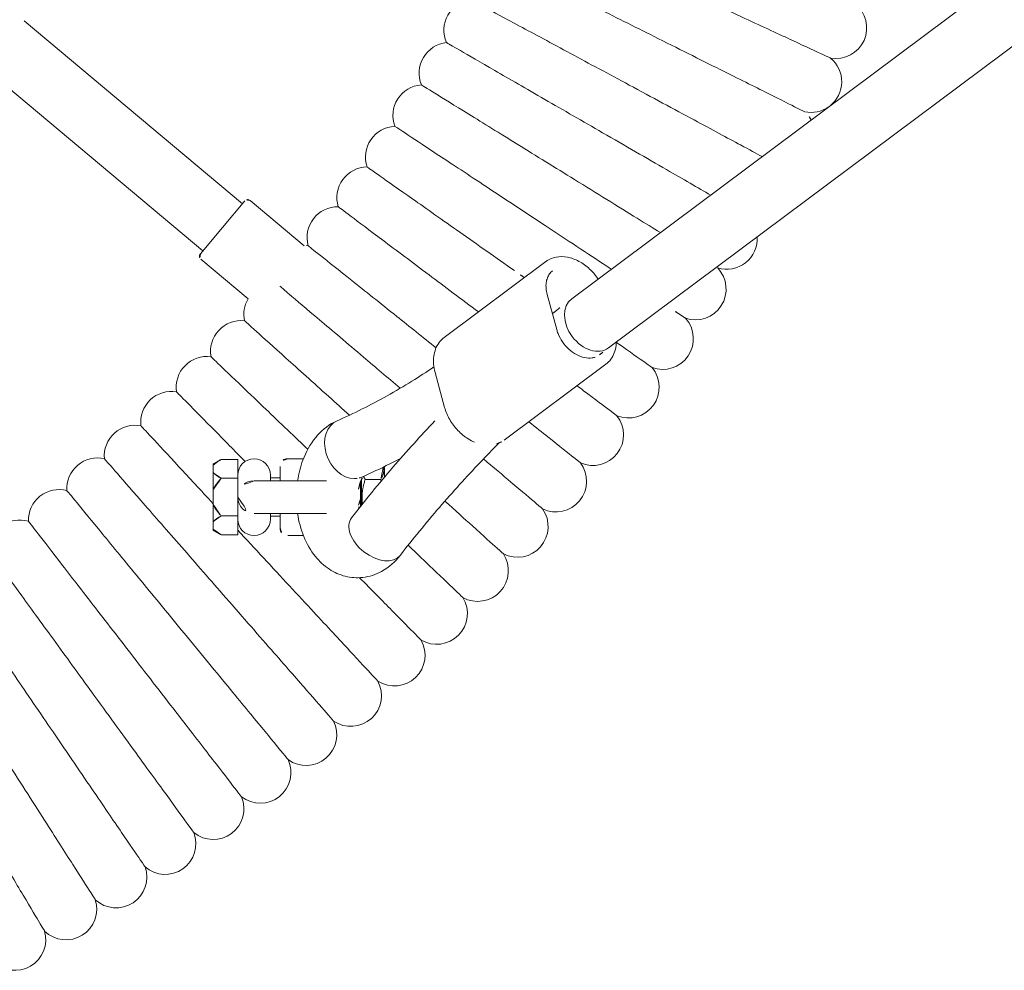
# Model space of a CAD drawing. Header units: metres. Extents: x 5515420 to 5516573, y 5683131 to 5683463.
# Tile 73 of 94: x 5516296.693 to 5516296.949, y 5683346.797 to 5683347.044. Entities that reach past the tile are written whole.
import ezdxf

# ---------------------------------------------------------------- set-up
doc = ezdxf.new("R2010")
doc.units = ezdxf.units.M
doc.layers.get('0').update_dxf_attribs({"linetype": 'CONTINUOUS', "lineweight": 18, "true_color": 0x000000})
doc.layers.add('A-Plac-Zabaw', color=81, linetype='CONTINUOUS')
doc.layers.get('0').off()

# ---------------------------------------------------------------- blocks, each defined once
blk = doc.blocks.new('Bocianie gniazdo-Junior')
at = {"lineweight": 0}
for p, q in [((29.12524528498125, 41.3320204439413), (4.20644139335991, 74.7095159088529)), ((27.84314059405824, 40.3748331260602), (4.20644139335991, 72.03501327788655)), ((31.52813050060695, 38.61494473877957), (29.55260390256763, 41.26106412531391)), ((28.64480663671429, 39.98277867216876), (27.73342760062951, 39.73382943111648)), ((28.85385751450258, 37.04986293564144), (26.8783309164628, 39.69598232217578)), ((29.76165478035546, 36.81514665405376), (30.67303381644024, 37.06409589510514)), ((32.23768096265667, 35.49569203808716), (32.22051488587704, 35.48424798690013)), ((32.23768096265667, 35.49569203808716), (32.49259127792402, 35.49569203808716)), ((32.54956117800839, 35.39569203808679), (32.54956117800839, 34.99569203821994)), ((33.0114413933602, 34.89569203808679), (32.54738843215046, 34.89569203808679)), ((33.2234444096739, 34.89569203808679), (33.0114413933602, 34.89569203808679)), ((32.59296888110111, 34.87569203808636), (32.60175389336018, 34.87569203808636)), ((33.01144139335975, 34.87569203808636), (32.60175389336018, 34.87569203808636)), ((33.24850512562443, 34.87569203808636), (33.0114413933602, 34.87569203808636)), ((32.58644139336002, 33.98254171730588), (32.58644139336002, 32.10069203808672)), ((33.43644139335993, 32.10069203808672), (33.43644139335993, 33.98254171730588)), ((25.28541018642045, 31.99969737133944), (26.46470011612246, 33.4051203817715)), ((32.0114413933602, 33.38510150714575), (32.0114413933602, 32.97569203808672)), ((34.0114413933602, 32.97569203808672), (34.0114413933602, 33.38510150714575)), ((32.58644139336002, 32.7756920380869), (32.21144139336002, 32.7756920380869)), ((32.5114413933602, 32.5256920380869), (32.5114413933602, 32.7756920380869)), ((33.81144139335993, 32.7756920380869), (33.43644139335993, 32.7756920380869)), ((33.5114413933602, 32.5256920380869), (33.5114413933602, 32.7756920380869)), ((32.43644139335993, 32.5256920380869), (32.58644139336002, 32.5256920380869)), ((33.43644139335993, 32.5256920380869), (33.58644139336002, 32.5256920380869)), ((25.98717586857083, 31.28030531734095), (25.29773586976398, 31.85881416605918)), ((26.81749907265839, 30.71412215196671), (27.84794859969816, 31.9421640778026)), ((25.37434031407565, 31.79453540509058), (20.60653498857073, 26.11248627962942)), ((32.02994593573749, 31.67569203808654), (32.52069366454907, 31.67569203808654)), ((32.02994593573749, 31.24569203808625), (32.02994593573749, 31.67569203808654)), ((32.52069366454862, 31.67569203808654), (32.89961890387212, 31.67569203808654)), ((32.52069366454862, 31.67569203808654), (32.52069366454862, 31.24569203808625)), ((32.89961890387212, 31.67569203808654), (33.01144139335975, 31.67569203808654)), ((33.01144139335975, 31.67569203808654), (33.12326388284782, 31.67569203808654)), ((33.12326388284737, 31.67569203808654), (33.50218912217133, 31.67569203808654)), ((33.50218912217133, 31.67569203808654), (33.99293685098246, 31.67569203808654)), ((33.50218912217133, 31.24569203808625), (33.50218912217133, 31.67569203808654)), ((33.99293685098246, 31.67569203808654), (33.99293685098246, 31.24569203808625)), ((26.67661586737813, 30.70179646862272), (25.98717586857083, 31.28030531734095)), ((32.13994593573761, 31.03569203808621), (32.02994593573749, 31.24569203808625)), ((32.17913724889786, 31.03569203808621), (32.13994593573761, 31.03569203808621)), ((32.3715023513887, 31.03569203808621), (32.17913724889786, 31.03569203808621)), ((32.81907629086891, 31.03569203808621), (32.3715023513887, 31.03569203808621)), ((32.81907629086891, 31.03569203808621), (33.20380649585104, 31.03569203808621)), ((33.65138043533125, 31.03569203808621), (33.20380649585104, 31.03569203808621)), ((33.65138043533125, 31.03569203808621), (33.84374553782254, 31.03569203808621)), ((33.88293685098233, 31.03569203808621), (33.84374553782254, 31.03569203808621)), ((33.88293685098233, 31.03569203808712), (33.99293685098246, 31.24569203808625)), ((21.83220609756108, 25.08402610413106), (26.60001142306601, 30.76607522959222))]:
    blk.add_line(p, q, dxfattribs=at)
for centre, radius, start, end in [((20.78972584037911, 47.25599219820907), 0.7999999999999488, 349.9589330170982, 142.0410669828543), ((22.19323070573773, 46.60578250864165), 0.8000000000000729, 38.19389536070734, 140.3267812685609), ((22.19323070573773, 46.60578250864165), 0.7999999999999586, 348.2446473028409, 35.29430248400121), ((23.57665608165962, 45.91387732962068), 0.8000000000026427, 119.1942783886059, 138.6124955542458), ((26.27833403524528, 44.40749466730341), 0.7999999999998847, 343.1017901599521, 93.25730280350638), ((27.59416824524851, 43.59436560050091), 0.8000000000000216, 341.3875044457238, 133.4696384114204), ((28.88508839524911, 42.7422366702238), 0.799999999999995, 339.6732187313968, 131.7553526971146), ((30.14993893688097, 41.85187064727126), 0.8000000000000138, 337.9589330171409, 130.0410669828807), ((31.38758765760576, 40.92406452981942), 0.7999999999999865, 336.2446473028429, 128.3267812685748), ((32.59692669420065, 39.95964882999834), 0.8000000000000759, 334.5303615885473, 126.6124955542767), ((33.77687352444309, 38.95948683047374), 0.7999999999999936, 332.8160758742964, 124.8982098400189), ((34.92637193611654, 37.92447381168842), 0.8000000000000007, 331.1017901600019, 123.1839241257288), ((20.8480574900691, 37.84426712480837), 0.800000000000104, 187.649811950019, 294.0644737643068), ((36.04439297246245, 36.85553625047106), 0.8000000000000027, 329.3875044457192, 121.4696384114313), ((21.96998010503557, 37.19652480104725), 0.7999999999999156, 185.9355262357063, 292.3501880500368), ((23.07202307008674, 36.51550954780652), 0.7999999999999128, 184.2212405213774, 290.6359023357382), ((37.12993585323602, 35.75363099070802), 0.8000000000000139, 327.6732187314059, 119.755352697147), ((24.15319990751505, 35.80183096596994), 0.8000000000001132, 182.5069548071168, 288.9216166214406), ((38.18202887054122, 34.61974438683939), 0.8000000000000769, 325.9589330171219, 118.0410669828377), ((25.21254281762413, 35.05612789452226), 0.8000000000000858, 180.7926690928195, 287.2073309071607), ((33.0114413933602, 34.45069203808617), 0.4250000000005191, 60.30625443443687, 119.6937455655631), ((26.24910354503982, 34.27906783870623), 0.7999999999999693, 179.0783833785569, 285.4930451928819), ((39.19973025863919, 33.4548914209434), 0.8000000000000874, 324.2446473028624, 116.3267812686), ((27.26195422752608, 33.47134637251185), 0.7999999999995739, 177.3640976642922, 184.7485213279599), ((32.21144139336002, 32.97569203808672), 0.2000000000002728, 180.0000000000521, 269.9999999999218), ((33.81144139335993, 32.97569203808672), 0.2000000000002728, 270.0000000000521, 359.9999999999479), ((40.18212903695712, 32.26011479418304), 0.8000000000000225, 322.5303615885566, 114.6124955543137), ((32.43644139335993, 32.10069203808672), 0.4249999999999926, 90, 269.9978998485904), ((33.58644139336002, 32.10069203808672), 0.4250000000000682, 270.0033937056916, 90), ((33.0114413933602, 32.10069203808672), 0.4249999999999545, 180, 270), ((33.0114413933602, 32.10069203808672), 0.4249999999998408, 270, 0), ((25.36201463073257, 31.93541861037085), 0.1000000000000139, 139.9999999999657, 229.9999999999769), ((28.25018822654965, 32.63368651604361), 0.800000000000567, 239.8146108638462, 282.0644737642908), ((29.21292093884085, 31.76683808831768), 0.7999999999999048, 173.9355262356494, 280.3501880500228), ((41.12834582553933, 31.03648399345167), 0.7999999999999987, 320.8160758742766, 112.89820983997), ((30.14929058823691, 30.87157703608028), 0.8000000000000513, 172.2212405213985, 278.6359023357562), ((26.74089462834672, 30.7784009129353), 0.0999999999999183, 229.9999999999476, 319.9999999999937), ((42.03753363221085, 29.78509433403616), 0.8000000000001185, 319.1017901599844, 111.1839241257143), ((31.05845899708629, 29.94870473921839), 0.80000000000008, 170.5069548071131, 276.9216166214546), ((42.90887861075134, 28.5070659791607), 0.7999999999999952, 317.3875044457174, 109.4696384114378), ((31.9396123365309, 28.99904729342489), 0.7999999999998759, 168.7926690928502, 275.2073309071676), ((32.79196185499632, 28.02345477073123), 0.800000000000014, 167.0783833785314, 273.4930451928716), ((43.74160078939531, 27.2035429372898), 0.8000000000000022, 315.673218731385, 107.7553526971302), ((33.61474458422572, 27.02280045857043), 0.8000000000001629, 165.3640976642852, 271.778759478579), ((44.53495476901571, 25.87569203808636), 0.8000000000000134, 313.9589330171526, 106.0410669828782), ((34.40722402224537, 25.99798007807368), 0.7999999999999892, 163.6498119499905, 270.0644737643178)]:
    blk.add_arc(centre, radius, start, end, dxfattribs=at)
at = {"lineweight": 0, "extrusion": (0, 0, -1)}
for centre, major_axis, ratio, start_param, end_param in [((28.4841929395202, 40.85342678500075), (0.6410523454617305, 0.4785936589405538), 0.7257463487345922, -5.773159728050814e-14, 3.141592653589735), ((34.03887250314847, 35.27117981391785), (0.4921315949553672, 0.6307190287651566), 0.6293542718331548, -2.957634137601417e-13, 3.141592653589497), ((34.03887250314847, 35.27117981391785), (0.4921315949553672, 0.6307190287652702), 0.6293542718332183, -1.048050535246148e-13, 3.141592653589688), ((31.75541402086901, 34.58661478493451), (0.7319086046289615, 0.3229702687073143), 0.7693812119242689, 2.836412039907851e-12, 0.3272954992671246), ((31.7554140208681, 34.58661478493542), (0.7319086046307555, 0.3229702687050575), 0.7693812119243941, 0.3272954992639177, 3.141592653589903)]:
    blk.add_ellipse(centre, major_axis=major_axis, ratio=ratio, start_param=start_param, end_param=end_param, dxfattribs=at)
at = {"lineweight": 0}
for centre, major_axis, ratio, start_param, end_param in [((28.4841929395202, 40.85342678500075), (-0.641052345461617, -0.4785936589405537), 0.7257463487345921, -1.740829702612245e-13, 3.141592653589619), ((31.75541402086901, 34.58661478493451), (0.7319086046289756, 0.3229702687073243), 0.7693812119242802, -0.3272954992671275, -2.839284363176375e-12), ((31.75541402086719, 34.58661478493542), (-0.7319086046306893, -0.3229702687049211), 0.7693812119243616, -2.842170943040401e-14, 2.814297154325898)]:
    blk.add_ellipse(centre, major_axis=major_axis, ratio=ratio, start_param=start_param, end_param=end_param, dxfattribs=at)
for points, knots in [([(21.57747226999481, 47.11650899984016), (21.57747089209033, 47.11650602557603), (21.54632621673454, 47.0492789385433), (21.40766865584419, 46.74998078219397), (21.28446300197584, 46.48403621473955), (20.96029571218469, 45.784307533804), (20.76382493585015, 45.36021712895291), (20.41837165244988, 44.61454173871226), (20.28747978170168, 44.33200615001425), (20.01600514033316, 43.74601675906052), (19.87622418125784, 43.44429370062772), (19.73550467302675, 43.14054474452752)], [21.67347738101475, 21.67347738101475, 21.67347738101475, 21.67347738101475, 23.11543581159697, 23.11543581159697, 24.91656177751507, 24.91656177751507, 26.69231811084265, 26.69231811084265, 27.68926990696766, 27.68926990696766, 28.69405322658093, 28.69405322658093, 28.69405322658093, 28.69405322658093]), ([(22.97645186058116, 46.44279593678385), (22.97645039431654, 46.44279300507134), (22.94330852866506, 46.37652771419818), (22.79575938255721, 46.08151151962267), (22.66465301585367, 45.81937173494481), (22.31969810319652, 45.1296538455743), (22.11062839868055, 44.71163076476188), (21.74302250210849, 43.97662351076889), (21.60373703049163, 43.69813006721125), (21.31485374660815, 43.12052423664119), (21.1661091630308, 42.82311783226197), (21.01636584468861, 42.52371451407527)], [21.67347738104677, 21.67347738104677, 21.67347738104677, 21.67347738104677, 23.11543581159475, 23.11543581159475, 24.91656177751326, 24.91656177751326, 26.69231811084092, 26.69231811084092, 27.68926990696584, 27.68926990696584, 28.6940532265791, 28.6940532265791, 28.6940532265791, 28.6940532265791]), ([(24.14198895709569, 45.33234121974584), (24.06211647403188, 45.18391327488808), (23.9609106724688, 44.99584138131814), (23.65890779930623, 44.43462600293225), (23.43742631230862, 44.02304443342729), (23.04799685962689, 43.29936324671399), (22.90044246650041, 43.025161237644), (22.5944091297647, 42.45645600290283), (22.43683406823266, 42.16363247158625), (22.27820098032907, 41.868842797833)], [23.73630017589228, 23.73630017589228, 23.73630017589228, 23.73630017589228, 24.91656177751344, 24.91656177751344, 26.69231811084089, 26.69231811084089, 27.68926990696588, 27.68926990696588, 28.69405322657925, 28.69405322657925, 28.69405322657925, 28.69405322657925]), ([(25.14420322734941, 43.9899251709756), (24.95736039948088, 43.6663039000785), (24.73215568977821, 43.27623790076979), (24.33212659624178, 42.58336718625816), (24.17643536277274, 42.31370205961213), (23.85352591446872, 41.754406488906), (23.68726142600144, 41.46642794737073), (23.51988056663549, 41.17651579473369)], [24.98994647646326, 24.98994647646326, 24.98994647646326, 24.98994647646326, 26.69231811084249, 26.69231811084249, 27.68926990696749, 27.68926990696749, 28.69405322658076, 28.69405322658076, 28.69405322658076, 28.69405322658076]), ([(28.35232730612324, 43.33903280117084), (28.35232550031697, 43.33903006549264), (28.31150900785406, 43.2771957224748), (28.17547166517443, 43.07110795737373), (28.10208987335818, 42.9599392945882), (28.01189420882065, 42.82329870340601)], [21.6734773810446, 21.6734773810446, 21.6734773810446, 21.6734773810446, 23.11543581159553, 23.11543581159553, 24.10132240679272, 24.10132240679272, 24.10132240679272, 24.10132240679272]), ([(26.12096371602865, 42.68160319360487), (26.0051025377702, 42.49411253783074), (25.88083419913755, 42.29301711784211), (25.59426224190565, 41.82927624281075), (25.43057353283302, 41.56438938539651), (25.09107702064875, 41.01500412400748), (24.91627193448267, 40.73212835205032), (24.7402931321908, 40.4473532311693)], [25.85001267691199, 25.85001267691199, 25.85001267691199, 25.85001267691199, 26.69231811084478, 26.69231811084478, 27.68926990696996, 27.68926990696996, 28.6940532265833, 28.6940532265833, 28.6940532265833, 28.6940532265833]), ([(21.01636584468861, 42.52371451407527), (20.75156312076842, 41.99425640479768), (20.48771475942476, 41.46670648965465), (19.99064436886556, 40.47284228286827), (19.76239577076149, 40.01647208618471), (19.37260926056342, 39.2371159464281), (19.21502859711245, 38.92204229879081), (18.99262560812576, 38.47736006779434), (18.93000482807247, 38.35215335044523), (18.91844702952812, 38.32904418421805), (18.91792005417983, 38.32799052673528), (18.91792004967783, 38.32799051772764)], [0, 0, 0, 0, 1.776836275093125, 1.776836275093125, 3.561561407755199, 3.561561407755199, 5.352037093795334, 5.352037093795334, 7.144285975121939, 7.144285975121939, 7.3245694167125, 7.3245694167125, 7.3245694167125, 7.3245694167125]), ([(29.63526972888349, 42.46433746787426), (29.63526784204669, 42.46433478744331), (29.59261981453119, 42.4037491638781), (29.40274878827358, 42.13401911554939), (29.23403686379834, 41.89434760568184), (29.00115455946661, 41.56351590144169), (28.99170829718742, 41.55009657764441), (28.98217540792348, 41.53655419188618)], [21.67347738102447, 21.67347738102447, 21.67347738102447, 21.67347738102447, 23.11543581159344, 23.11543581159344, 24.91656177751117, 24.91656177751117, 24.99197141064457, 24.99197141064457, 24.99197141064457, 24.99197141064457]), ([(22.27820098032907, 41.868842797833), (21.99767778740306, 41.34754335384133), (21.71816561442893, 40.82812269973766), (21.19158578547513, 39.84957340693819), (20.94978681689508, 39.40023563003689), (20.53685996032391, 38.6328889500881), (20.36992424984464, 38.32267041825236), (20.13431792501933, 37.8848405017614), (20.06797955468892, 37.76156315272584), (20.05573560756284, 37.738810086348), (20.0551773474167, 37.73777266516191), (20.05517734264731, 37.73777265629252)], [0, 0, 0, 0, 1.776836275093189, 1.776836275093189, 3.561561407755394, 3.561561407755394, 5.352037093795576, 5.352037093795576, 7.144285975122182, 7.144285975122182, 7.324569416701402, 7.324569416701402, 7.324569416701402, 7.324569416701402]), ([(30.8914710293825, 41.55165379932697), (30.89146906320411, 41.55165117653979), (30.84702767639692, 41.49236850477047), (30.64917253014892, 41.22843925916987), (30.47336623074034, 40.99392211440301), (30.19922115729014, 40.62822577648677), (30.15636516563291, 40.5710579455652), (30.11196408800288, 40.51182904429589)], [21.67347738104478, 21.67347738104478, 21.67347738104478, 21.67347738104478, 23.11543581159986, 23.11543581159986, 24.91656177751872, 24.91656177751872, 25.2353198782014, 25.2353198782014, 25.2353198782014, 25.2353198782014]), ([(27.07491399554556, 41.40383435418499), (27.04890836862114, 41.36443751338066), (27.02261931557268, 41.32461130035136), (26.83327401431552, 41.03776542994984), (26.66173435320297, 40.7778939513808), (26.30595467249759, 40.2389107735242), (26.12276546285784, 39.96139098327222), (25.93834624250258, 39.68200780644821)], [26.52964511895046, 26.52964511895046, 26.52964511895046, 26.52964511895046, 26.69231811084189, 26.69231811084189, 27.68926990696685, 27.68926990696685, 28.69405322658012, 28.69405322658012, 28.69405322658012, 28.69405322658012]), ([(29.55260390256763, 41.26106412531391), (29.51560643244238, 41.3106203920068), (29.47122762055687, 41.35463790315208), (29.37076091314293, 41.42903593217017), (29.31470940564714, 41.45942322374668), (29.19441879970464, 41.50556548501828), (29.13018692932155, 41.5213429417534), (29.03352934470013, 41.53364229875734), (29.00309511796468, 41.53598955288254), (28.97229135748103, 41.53689460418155)], [3.638137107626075, 3.638137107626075, 3.638137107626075, 3.638137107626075, 3.852987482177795, 3.852987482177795, 4.067837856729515, 4.067837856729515, 4.282688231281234, 4.282688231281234, 4.379056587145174, 4.379056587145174, 4.379056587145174, 4.379056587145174]), ([(23.51988056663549, 41.17651579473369), (23.22388801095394, 40.66384164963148), (22.92896222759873, 40.15301520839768), (22.37334432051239, 39.19065676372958), (22.11821142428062, 38.74875362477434), (21.68251384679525, 37.99410328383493), (21.50637251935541, 37.68901755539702), (21.2577737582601, 37.25843187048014), (21.18777717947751, 37.13719423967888), (21.17485804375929, 37.11481764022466), (21.17426899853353, 37.11379738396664), (21.1742689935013, 37.11379737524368)], [0, 0, 0, 0, 1.776836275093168, 1.776836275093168, 3.561561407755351, 3.561561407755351, 5.352037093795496, 5.352037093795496, 7.14428597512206, 7.14428597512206, 7.324569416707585, 7.324569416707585, 7.324569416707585, 7.324569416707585]), ([(27.33054544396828, 41.06142877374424), (27.25989854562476, 41.01437169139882), (27.19310204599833, 40.96103120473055), (27.0467193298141, 40.82172365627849), (26.97235555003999, 40.73113469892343), (26.85295810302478, 40.53933336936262), (26.80787927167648, 40.43814497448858), (26.75300643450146, 40.23556752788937), (26.74278320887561, 40.13414639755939), (26.75961432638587, 39.94390815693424), (26.78531332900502, 39.85477262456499), (26.84272907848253, 39.74760572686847), (26.85958621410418, 39.72108991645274), (26.87833091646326, 39.69598232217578)], [5.134999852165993, 5.134999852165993, 5.134999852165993, 5.134999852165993, 5.37266673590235, 5.37266673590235, 5.703057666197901, 5.703057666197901, 6.032955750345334, 6.032955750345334, 6.358522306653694, 6.358522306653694, 6.670876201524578, 6.670876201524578, 6.779729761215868, 6.779729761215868, 6.779729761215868, 6.779729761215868]), ([(29.36538391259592, 40.98246291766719), (29.37426929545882, 40.9579080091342), (29.38098055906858, 40.931915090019), (29.39533639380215, 40.84245919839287), (29.39307152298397, 40.77340602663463), (29.36250559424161, 40.63367555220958), (29.33591688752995, 40.56352830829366), (29.26119346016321, 40.4271162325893), (29.21344498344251, 40.36085592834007), (29.10110990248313, 40.23853592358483), (29.03656642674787, 40.18249266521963), (28.89728060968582, 40.0865186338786), (28.82256145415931, 40.04661597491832), (28.71286156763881, 40.00340896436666), (28.67875209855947, 39.99205110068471), (28.64480663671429, 39.98277867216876)], [2.861428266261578, 2.861428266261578, 2.861428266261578, 2.861428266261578, 3.008061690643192, 3.008061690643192, 3.342138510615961, 3.342138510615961, 3.654237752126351, 3.654237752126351, 3.961319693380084, 3.961319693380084, 4.268141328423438, 4.268141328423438, 4.575107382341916, 4.575107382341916, 4.712388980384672, 4.712388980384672, 4.712388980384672, 4.712388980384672]), ([(32.11980673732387, 40.60179877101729), (32.11980469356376, 40.60179620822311), (32.07360972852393, 40.543869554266), (31.86794756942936, 40.28597736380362), (31.68520426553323, 40.05682450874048), (31.32390531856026, 39.60376995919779), (31.19157951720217, 39.43783865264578), (31.04810024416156, 39.25792133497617)], [21.6734773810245, 21.6734773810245, 21.6734773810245, 21.6734773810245, 23.11543581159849, 23.11543581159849, 24.91656177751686, 24.91656177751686, 25.80320097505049, 25.80320097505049, 25.80320097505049, 25.80320097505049]), ([(24.7402931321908, 40.4473532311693), (24.42909616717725, 39.9437632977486), (24.11902077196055, 39.44198832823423), (23.5348621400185, 38.49668217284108), (23.26662369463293, 38.06260923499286), (22.80854540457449, 37.32133074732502), (22.62335613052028, 37.02165091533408), (22.36198746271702, 36.59869489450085), (22.28839533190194, 36.47960550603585), (22.27481257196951, 36.45762540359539), (22.27419326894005, 36.45662322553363), (22.27419326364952, 36.45662321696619)], [0, 0, 0, 0, 1.7768362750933, 1.7768362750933, 3.561561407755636, 3.561561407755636, 5.352037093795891, 5.352037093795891, 7.144285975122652, 7.144285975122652, 7.324569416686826, 7.324569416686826, 7.324569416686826, 7.324569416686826]), ([(27.73342760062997, 39.73382943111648), (27.68030179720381, 39.71931776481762), (27.6275838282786, 39.70993315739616), (27.52577724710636, 39.70153529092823), (27.47670070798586, 39.70252164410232), (27.38467794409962, 39.71423123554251), (27.34174593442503, 39.72494327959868), (27.26377197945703, 39.75485330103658), (27.22872983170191, 39.77402609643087), (27.16726251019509, 39.81954413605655), (27.14080668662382, 39.84587835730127), (27.11872554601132, 39.87545494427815)], [4.712388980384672, 4.712388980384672, 4.712388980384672, 4.712388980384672, 4.927239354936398, 4.927239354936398, 5.142089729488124, 5.142089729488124, 5.356940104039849, 5.356940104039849, 5.571790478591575, 5.571790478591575, 5.786640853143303, 5.786640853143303, 5.786640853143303, 5.786640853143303]), ([(25.93834624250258, 39.68200780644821), (25.61222343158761, 39.18795286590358), (25.28727598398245, 38.69567852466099), (24.67509952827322, 37.76827083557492), (24.39399564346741, 37.34241665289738), (23.91394668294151, 36.61517356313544), (23.71987523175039, 36.32116788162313), (23.44597061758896, 35.9062201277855), (23.36884880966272, 35.78938558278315), (23.35461458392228, 35.76782165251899), (23.35396557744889, 35.76683844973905), (23.3539655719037, 35.7668384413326)], [0, 0, 0, 0, 1.776836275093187, 1.776836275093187, 3.561561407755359, 3.561561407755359, 5.352037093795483, 5.352037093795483, 7.144285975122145, 7.144285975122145, 7.324569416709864, 7.324569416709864, 7.324569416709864, 7.324569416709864]), ([(33.31917732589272, 39.61562263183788), (33.3191752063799, 39.61562013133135), (33.27126801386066, 39.55910134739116), (33.05798293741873, 39.30747706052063), (32.86846620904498, 39.08389361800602), (32.44208333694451, 38.5808659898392), (32.23937851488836, 38.3417238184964), (32.01514293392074, 38.07718061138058)], [21.67347738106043, 21.67347738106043, 21.67347738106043, 21.67347738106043, 23.11543581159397, 23.11543581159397, 24.91656177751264, 24.91656177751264, 26.17400491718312, 26.17400491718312, 26.17400491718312, 26.17400491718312]), ([(27.11296747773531, 38.88116460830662), (26.77221074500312, 38.39708690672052), (26.43268211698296, 37.91475384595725), (25.79303581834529, 37.00607477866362), (25.49931812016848, 36.58882054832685), (24.99772819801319, 35.87626383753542), (24.79494828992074, 35.58819548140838), (24.50875291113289, 35.18162742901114), (24.42817046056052, 35.06715231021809), (24.41329751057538, 35.04602385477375), (24.41261938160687, 35.04506050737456), (24.41261937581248, 35.04506049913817)], [0, 0, 0, 0, 1.776836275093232, 1.776836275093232, 3.561561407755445, 3.561561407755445, 5.352037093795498, 5.352037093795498, 7.144285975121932, 7.144285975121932, 7.324569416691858, 7.324569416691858, 7.324569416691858, 7.324569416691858]), ([(31.62735765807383, 38.41791824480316), (31.61486741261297, 38.45889207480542), (31.59855349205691, 38.49832740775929), (31.56373233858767, 38.56332133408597), (31.54687520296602, 38.58983714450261), (31.52813050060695, 38.61494473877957)], [3.382685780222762, 3.382685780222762, 3.382685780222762, 3.382685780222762, 3.529283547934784, 3.529283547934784, 3.638137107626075, 3.638137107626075, 3.638137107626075, 3.638137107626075]), ([(34.53100409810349, 35.90189884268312), (34.09993526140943, 36.23824923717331), (33.68230772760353, 36.58045799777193), (32.87483387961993, 37.27573936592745), (32.48498772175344, 37.62881181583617), (31.93845857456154, 38.14990165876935), (31.77043848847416, 38.31396159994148), (31.6054183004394, 38.47901396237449)], [5.623739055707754, 5.623739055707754, 5.623739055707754, 5.623739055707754, 5.670793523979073, 5.670793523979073, 5.717847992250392, 5.717847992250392, 5.739271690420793, 5.739271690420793, 5.739271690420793, 5.739271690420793]), ([(34.48850919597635, 38.59400814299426), (34.488507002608, 38.59400570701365), (34.43893046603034, 38.5389453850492), (34.21821339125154, 38.29381423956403), (34.0220928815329, 38.07600034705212), (33.57478368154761, 37.57921315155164), (33.35701703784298, 37.3373587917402), (33.11567109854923, 37.06931697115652)], [21.67347738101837, 21.67347738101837, 21.67347738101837, 21.67347738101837, 23.11543581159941, 23.11543581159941, 24.91656177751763, 24.91656177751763, 26.21607273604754, 26.21607273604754, 26.21607273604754, 26.21607273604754]), ([(28.1866505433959, 37.94355340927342), (27.85732515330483, 37.5042491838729), (27.5303390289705, 37.06806542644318), (26.88767030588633, 36.21077627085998), (26.5816017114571, 35.80249549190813), (26.05891981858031, 35.10526299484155), (25.84761296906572, 34.82338982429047), (25.54938300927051, 34.42556540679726), (25.4654120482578, 34.31355218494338), (25.44991368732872, 34.29287811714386), (25.44920704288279, 34.29193548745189), (25.44920703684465, 34.29193547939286)], [0.1275711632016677, 0.1275711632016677, 0.1275711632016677, 0.1275711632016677, 1.776836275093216, 1.776836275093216, 3.561561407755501, 3.561561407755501, 5.352037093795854, 5.352037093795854, 7.144285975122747, 7.144285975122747, 7.324569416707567, 7.324569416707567, 7.324569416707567, 7.324569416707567]), ([(30.67303381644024, 37.06409589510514), (30.78187599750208, 37.09382686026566), (30.88975346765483, 37.13907211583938), (31.09357148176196, 37.25572267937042), (31.18946534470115, 37.32715670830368), (31.35974208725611, 37.48920340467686), (31.43410586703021, 37.57979236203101), (31.52779680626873, 37.73029848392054), (31.55704107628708, 37.78656042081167), (31.58101360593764, 37.84372082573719)], [1.570796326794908, 1.570796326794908, 1.570796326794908, 1.570796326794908, 1.900683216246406, 1.900683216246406, 2.231074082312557, 2.231074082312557, 2.561465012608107, 2.561465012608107, 2.749201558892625, 2.749201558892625, 2.749201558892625, 2.749201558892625]), ([(35.62675563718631, 37.53786978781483), (35.62675337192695, 37.53786741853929), (35.5755518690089, 37.48431484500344), (35.34760036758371, 37.24589626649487), (35.14505163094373, 37.03404689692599), (34.69742073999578, 36.56586169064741), (34.49131892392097, 36.35029609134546), (34.26389798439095, 36.11243243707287)], [21.67347738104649, 21.67347738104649, 21.67347738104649, 21.67347738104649, 23.11543581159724, 23.11543581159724, 24.91656177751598, 24.91656177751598, 26.11982788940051, 26.11982788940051, 26.11982788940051, 26.11982788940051]), ([(28.85385751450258, 37.04986293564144), (28.89085498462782, 37.00030666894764), (28.93523379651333, 36.95628915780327), (29.03570050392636, 36.88189112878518), (29.09175201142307, 36.85150383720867), (29.21204261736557, 36.80536157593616), (29.27627448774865, 36.78958411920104), (29.40972994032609, 36.77260235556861), (29.47895974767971, 36.77138787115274), (29.61947678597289, 36.78297890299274), (29.690767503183, 36.79578332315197), (29.76165478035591, 36.81514665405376)], [0.4965444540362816, 0.4965444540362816, 0.4965444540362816, 0.4965444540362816, 0.7113948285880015, 0.7113948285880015, 0.9262452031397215, 0.9262452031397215, 1.141095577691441, 1.141095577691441, 1.355945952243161, 1.355945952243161, 1.570796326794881, 1.570796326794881, 1.570796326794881, 1.570796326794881]), ([(29.12080420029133, 36.84116853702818), (28.84226510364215, 36.49189155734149), (28.56737879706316, 36.14719503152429), (27.95802314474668, 35.38308721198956), (27.63987762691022, 34.98414535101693), (27.09657163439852, 34.30286118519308), (26.87692699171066, 34.02743551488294), (26.5669294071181, 33.63871083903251), (26.47964510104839, 33.52925978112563), (26.46353520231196, 33.50905860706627), (26.46280067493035, 33.50813753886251), (26.46280066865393, 33.50813753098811)], [0.4291723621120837, 0.4291723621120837, 0.4291723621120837, 0.4291723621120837, 1.776836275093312, 1.776836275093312, 3.56156140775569, 3.56156140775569, 5.352037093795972, 5.352037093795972, 7.144285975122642, 7.144285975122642, 7.324569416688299, 7.324569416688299, 7.324569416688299, 7.324569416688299]), ([(29.62051579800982, 36.78540662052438), (29.74920081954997, 36.59508540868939), (29.87313674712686, 36.40380480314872), (30.12471893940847, 35.99808309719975), (30.25123884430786, 35.78343703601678), (30.49237199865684, 35.35223003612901), (30.60698528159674, 35.13566914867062), (30.82423834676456, 34.70086370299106), (30.92687817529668, 34.48261918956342), (31.02350541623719, 34.2636445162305)], [2.753362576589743, 2.753362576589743, 2.753362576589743, 2.753362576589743, 2.782754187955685, 2.782754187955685, 2.815421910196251, 2.815421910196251, 2.848089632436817, 2.848089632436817, 2.880757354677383, 2.880757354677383, 2.880757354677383, 2.880757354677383]), ([(33.54674090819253, 34.64046078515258), (33.09585496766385, 34.9922738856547), (32.65829934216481, 35.35078211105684), (31.81796643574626, 36.07435701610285), (31.41472806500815, 36.43921211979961), (31.02530743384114, 36.80985788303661)], [5.623739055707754, 5.623739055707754, 5.623739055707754, 5.623739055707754, 5.670793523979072, 5.670793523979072, 5.717056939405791, 5.717056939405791, 5.717056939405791, 5.717056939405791]), ([(36.73289776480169, 36.44815295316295), (36.73289542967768, 36.44815065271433), (36.68011479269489, 36.39615376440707), (36.44513291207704, 36.16466116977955), (36.23633725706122, 35.95896595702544), (35.71915815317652, 35.44946653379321), (35.4317604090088, 35.16633640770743), (35.11003064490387, 34.84938406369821)], [21.67347738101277, 21.67347738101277, 21.67347738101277, 21.67347738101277, 23.11543581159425, 23.11543581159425, 24.91656177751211, 24.91656177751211, 26.48276527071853, 26.48276527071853, 26.48276527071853, 26.48276527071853]), ([(30.17629425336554, 35.90778837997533), (29.89863220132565, 35.5802149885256), (29.6248064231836, 35.25716746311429), (29.00313622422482, 34.52374849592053), (28.6731985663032, 34.13450265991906), (28.1097548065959, 33.46977666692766), (27.8819689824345, 33.20104504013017), (27.63283582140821, 32.9071287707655), (27.56564157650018, 32.82785597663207), (27.52055918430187, 32.77466976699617)], [0.4800851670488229, 0.4800851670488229, 0.4800851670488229, 0.4800851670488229, 1.776836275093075, 1.776836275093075, 3.56156140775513, 3.56156140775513, 5.352037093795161, 5.352037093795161, 6.337952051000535, 6.337952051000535, 6.337952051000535, 6.337952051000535]), ([(32.00107314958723, 35.91856177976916), (32.05067917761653, 35.82374117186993), (32.09928751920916, 35.72868923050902), (32.26676219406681, 35.39350914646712), (32.38026877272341, 35.1521883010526), (32.48732262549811, 34.90958505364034)], [2.835116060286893, 2.835116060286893, 2.835116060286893, 2.835116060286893, 2.848089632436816, 2.848089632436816, 2.880757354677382, 2.880757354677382, 2.880757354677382, 2.880757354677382]), ([(34.53100409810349, 35.90189884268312), (34.69290345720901, 35.77557351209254), (34.83995739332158, 35.61703584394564), (35.02776970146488, 35.27350257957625), (35.08443058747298, 35.1051384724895), (35.12042288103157, 34.77759493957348), (35.10915075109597, 34.62179966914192), (35.03469681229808, 34.32569495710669), (34.97078496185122, 34.18661099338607), (34.7972047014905, 33.92003441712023), (34.68196062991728, 33.79881317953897), (34.39859875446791, 33.56925624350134), (34.2240529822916, 33.47164066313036), (33.84759412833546, 33.31800399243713), (33.64416090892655, 33.26470960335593), (33.43644139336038, 33.23404960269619)], [2.482146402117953, 2.482146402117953, 2.482146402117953, 2.482146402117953, 2.822220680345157, 2.822220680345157, 3.075222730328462, 3.075222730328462, 3.292529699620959, 3.292529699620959, 3.516799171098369, 3.516799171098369, 3.782949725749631, 3.782949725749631, 4.118848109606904, 4.118848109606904, 4.473046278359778, 4.473046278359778, 4.473046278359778, 4.473046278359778]), ([(37.8059454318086, 35.32583308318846), (37.80594302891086, 35.32583085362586), (37.75163050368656, 35.27543619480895), (37.50982858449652, 35.05107680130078), (37.29497291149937, 34.85171987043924), (36.72966459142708, 34.32719040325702), (36.38704345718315, 34.00928444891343), (35.78461495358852, 33.45031248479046), (35.55635545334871, 33.2385186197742), (35.08293670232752, 32.79925021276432), (34.83917571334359, 32.57307306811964), (34.5937780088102, 32.34537727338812)], [21.67347738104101, 21.67347738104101, 21.67347738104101, 21.67347738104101, 23.11543581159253, 23.11543581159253, 24.91656177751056, 24.91656177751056, 26.69231811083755, 26.69231811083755, 27.6892699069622, 27.6892699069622, 28.69405322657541, 28.69405322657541, 28.69405322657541, 28.69405322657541]), ([(32.80320602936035, 34.81950977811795), (32.78902687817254, 34.8218050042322), (32.77508464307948, 34.82432047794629), (32.70828700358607, 34.83760609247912), (32.65951126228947, 34.85130202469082), (32.57899424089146, 34.88025540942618), (32.54635250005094, 34.89534973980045), (32.49891824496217, 34.92155719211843), (32.48288774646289, 34.93288189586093), (32.47376171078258, 34.94023189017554)], [4.97387402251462, 4.97387402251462, 4.97387402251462, 4.97387402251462, 5.030067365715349, 5.030067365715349, 5.248745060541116, 5.248745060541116, 5.452561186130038, 5.452561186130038, 5.639017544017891, 5.639017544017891, 5.639017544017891, 5.639017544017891]), ([(33.29932655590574, 34.83524581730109), (33.29496957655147, 34.83422139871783), (33.29057568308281, 34.83321671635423), (33.26474232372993, 34.82747724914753), (33.2425170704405, 34.82320701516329), (33.21967675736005, 34.81950977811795)], [4.341655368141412, 4.341655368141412, 4.341655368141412, 4.341655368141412, 4.360385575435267, 4.360385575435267, 4.450903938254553, 4.450903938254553, 4.450903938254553, 4.450903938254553]), ([(30.87769950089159, 34.58379770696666), (30.71355910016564, 34.40150132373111), (30.55198515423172, 34.22205527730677), (30.02207402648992, 33.63352934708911), (29.68063956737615, 33.25432796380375), (29.09756239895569, 32.60675516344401), (28.86183929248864, 32.34495813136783), (28.52914921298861, 31.97546836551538), (28.43547550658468, 31.87143317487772), (28.41818632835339, 31.85223159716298), (28.41739803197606, 31.85135610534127), (28.41739802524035, 31.85135609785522)], [1.02335841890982, 1.02335841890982, 1.02335841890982, 1.02335841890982, 1.77683627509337, 1.77683627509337, 3.56156140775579, 3.56156140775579, 5.352037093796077, 5.352037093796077, 7.144285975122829, 7.144285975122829, 7.324569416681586, 7.324569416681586, 7.324569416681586, 7.324569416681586]), ([(32.58644139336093, 33.23404960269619), (32.40236417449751, 33.26121993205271), (32.22165418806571, 33.30622814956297), (31.83717179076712, 33.44984990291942), (31.63628945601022, 33.55756397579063), (31.30021084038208, 33.83360926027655), (31.15883398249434, 33.99440878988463), (31.04564013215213, 34.21541793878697), (31.0342471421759, 34.23930183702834), (31.02350541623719, 34.2636445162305)], [4.951731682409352, 4.951731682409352, 4.951731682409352, 4.951731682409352, 5.265615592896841, 5.265615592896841, 5.648427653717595, 5.648427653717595, 5.98276189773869, 5.98276189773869, 6.022350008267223, 6.022350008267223, 6.022350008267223, 6.022350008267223]), ([(38.84493811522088, 34.17191480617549), (38.84493564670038, 34.17191264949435), (38.78913985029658, 34.12316533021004), (38.54073433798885, 33.90613996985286), (38.32001097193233, 33.71329977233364), (37.73926412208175, 33.20591652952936), (37.38728602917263, 32.89840253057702), (36.76840524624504, 32.3577026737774), (36.53391199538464, 32.1528320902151), (36.04756421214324, 31.72792282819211), (35.79714612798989, 31.50913913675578), (35.54504662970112, 31.28888643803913)], [21.67347738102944, 21.67347738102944, 21.67347738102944, 21.67347738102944, 23.11543581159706, 23.11543581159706, 24.9165617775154, 24.9165617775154, 26.69231811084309, 26.69231811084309, 27.68926990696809, 27.68926990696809, 28.69405322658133, 28.69405322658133, 28.69405322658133, 28.69405322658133]), ([(31.76524987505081, 33.49905140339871), (31.64114799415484, 33.36925101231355), (31.51874263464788, 33.24122504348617), (31.01392446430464, 32.71322663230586), (30.66129883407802, 32.34440913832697), (30.05911018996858, 31.71456919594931), (29.81566080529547, 31.45994110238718), (29.4720661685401, 31.10056928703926), (29.37532212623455, 30.999382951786), (29.35746626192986, 30.98070718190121), (29.35665212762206, 30.97985566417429), (29.35665212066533, 30.97985565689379)], [1.220289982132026, 1.220289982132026, 1.220289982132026, 1.220289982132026, 1.776836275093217, 1.776836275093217, 3.561561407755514, 3.561561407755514, 5.352037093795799, 5.352037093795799, 7.144285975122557, 7.144285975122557, 7.324569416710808, 7.324569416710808, 7.324569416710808, 7.324569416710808]), ([(39.84894577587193, 32.98743103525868), (39.84894324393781, 32.98742895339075), (39.79171412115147, 32.940372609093), (39.53692737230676, 32.73087554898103), (39.3105338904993, 32.54472470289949), (38.71486835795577, 32.05494186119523), (38.35384837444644, 31.75809508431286), (37.71906929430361, 31.23615133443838), (37.47855219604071, 31.03838741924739), (36.97971072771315, 30.62821765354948), (36.72285970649, 30.41702325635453), (36.46428407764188, 30.20441080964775)], [21.67347738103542, 21.67347738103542, 21.67347738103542, 21.67347738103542, 23.11543581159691, 23.11543581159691, 24.91656177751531, 24.91656177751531, 26.69231811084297, 26.69231811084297, 27.68926990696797, 27.68926990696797, 28.69405322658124, 28.69405322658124, 28.69405322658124, 28.69405322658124]), ([(32.08194472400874, 31.86626270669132), (31.79843433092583, 31.58696220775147), (31.53640063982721, 31.32881949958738), (30.9935374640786, 30.79401739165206), (30.74257972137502, 30.54678616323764), (30.38838809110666, 30.19785398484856), (30.28866031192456, 30.0996070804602), (30.27025374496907, 30.0814738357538), (30.26941450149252, 30.08064705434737), (30.26941449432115, 30.08064704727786)], [2.225480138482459, 2.225480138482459, 2.225480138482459, 2.225480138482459, 3.561561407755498, 3.561561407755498, 5.352037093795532, 5.352037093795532, 7.144285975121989, 7.144285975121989, 7.324569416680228, 7.324569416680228, 7.324569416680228, 7.324569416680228]), ([(40.81706969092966, 31.77344204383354), (40.81706709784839, 31.77344003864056), (40.75845587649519, 31.7281167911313), (40.49751595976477, 31.52633555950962), (40.26565501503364, 31.34704069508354), (39.65560400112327, 30.87529667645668), (39.28586528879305, 30.58938283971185), (38.63575612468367, 30.08666240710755), (38.38943047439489, 29.89618218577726), (37.87854185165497, 29.50111907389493), (37.61548780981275, 29.29770301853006), (37.3506675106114, 29.09292114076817)], [21.67347738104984, 21.67347738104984, 21.67347738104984, 21.67347738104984, 23.11543581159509, 23.11543581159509, 24.91656177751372, 24.91656177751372, 26.69231811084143, 26.69231811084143, 27.68926990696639, 27.68926990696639, 28.69405322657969, 28.69405322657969, 28.69405322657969, 28.69405322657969]), ([(35.54504662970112, 31.28888643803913), (35.09923953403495, 30.89939650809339), (34.65503914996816, 30.51131031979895), (33.81819916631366, 29.78018524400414), (33.43393255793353, 29.4444616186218), (32.77770973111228, 28.87113700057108), (32.51241571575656, 28.6393565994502), (32.13799044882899, 28.31223109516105), (32.03256559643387, 28.22012417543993), (32.01310753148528, 28.20312417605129), (32.01222034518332, 28.20234906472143), (32.01222033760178, 28.20234905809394)], [0, 0, 0, 0, 1.776836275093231, 1.776836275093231, 3.561561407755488, 3.561561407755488, 5.352037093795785, 5.352037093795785, 7.144285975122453, 7.144285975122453, 7.324569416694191, 7.324569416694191, 7.324569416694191, 7.324569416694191]), ([(33.18227301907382, 31.03569203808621), (32.82795084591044, 30.70692910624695), (32.50229535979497, 30.40476497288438), (31.90000778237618, 29.84592376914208), (31.64176632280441, 29.60631071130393), (31.2772947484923, 29.26813051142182), (31.1746725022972, 29.17291098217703), (31.15573170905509, 29.15533649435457), (31.15486810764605, 29.1545351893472), (31.1548681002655, 29.15453518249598)], [1.981070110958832, 1.981070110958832, 1.981070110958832, 1.981070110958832, 3.561561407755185, 3.561561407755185, 5.352037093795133, 5.352037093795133, 7.144285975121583, 7.144285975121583, 7.324569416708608, 7.324569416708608, 7.324569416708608, 7.324569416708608]), ([(41.74844325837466, 30.53103451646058), (41.74844060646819, 30.53103258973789), (41.68849975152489, 30.48748300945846), (41.42164024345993, 30.29359822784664), (41.18451938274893, 30.12131983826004), (40.56062896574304, 29.66803691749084), (40.18250249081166, 29.39331195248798), (39.5176451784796, 28.91026484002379), (39.26573147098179, 28.72723881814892), (38.74325300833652, 28.34763599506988), (38.47423141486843, 28.15218036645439), (38.20340349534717, 27.95541236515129)], [21.67347738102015, 21.67347738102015, 21.67347738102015, 21.67347738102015, 23.11543581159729, 23.11543581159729, 24.91656177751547, 24.91656177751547, 26.69231811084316, 26.69231811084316, 27.68926990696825, 27.68926990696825, 28.69405322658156, 28.69405322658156, 28.69405322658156, 28.69405322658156]), ([(36.46428407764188, 30.20441080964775), (36.00702473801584, 29.82843172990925), (35.55141338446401, 29.45380769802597), (34.69307599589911, 28.74804430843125), (34.29893804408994, 28.42396645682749), (33.6258576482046, 27.87052965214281), (33.3537485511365, 27.64678938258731), (32.969704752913, 27.33101139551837), (32.86157166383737, 27.24209953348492), (32.84161374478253, 27.22568923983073), (32.84070376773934, 27.22494101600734), (32.84070375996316, 27.22494100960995)], [0, 0, 0, 0, 1.776836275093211, 1.776836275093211, 3.561561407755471, 3.561561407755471, 5.352037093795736, 5.352037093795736, 7.144285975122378, 7.144285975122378, 7.324569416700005, 7.324569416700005, 7.324569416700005, 7.324569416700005]), ([(42.64223277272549, 29.26132057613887), (42.64223006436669, 29.2613187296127), (42.58101323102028, 29.21958179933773), (42.30847300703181, 29.03376702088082), (42.06630448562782, 28.8686593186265), (41.42913313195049, 28.43424324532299), (41.04295736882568, 28.17095306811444), (40.36394704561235, 27.7080116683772), (40.10667077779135, 27.5326036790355), (39.57307016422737, 27.16880094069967), (39.29832182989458, 26.98148069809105), (39.02172871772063, 26.7929027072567)], [21.6734773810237, 21.6734773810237, 21.6734773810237, 21.6734773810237, 23.11543581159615, 23.11543581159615, 24.91656177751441, 24.91656177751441, 26.69231811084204, 26.69231811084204, 27.68926990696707, 27.68926990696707, 28.6940532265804, 28.6940532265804, 28.6940532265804, 28.6940532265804]), ([(37.3506675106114, 29.09292114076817), (36.88236523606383, 28.73078946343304), (36.41575074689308, 28.36996292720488), (35.536684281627, 27.69019297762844), (35.1330277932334, 27.37805099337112), (34.44369232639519, 26.84499740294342), (34.16501172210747, 26.62949754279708), (33.77169316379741, 26.32534973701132), (33.66094863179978, 26.23971252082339), (33.64050872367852, 26.22390662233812), (33.63957677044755, 26.22318595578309), (33.6395767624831, 26.22318594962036)], [0, 0, 0, 0, 1.776836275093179, 1.776836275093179, 3.561561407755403, 3.561561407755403, 5.352037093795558, 5.352037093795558, 7.144285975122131, 7.144285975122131, 7.324569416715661, 7.324569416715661, 7.324569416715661, 7.324569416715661]), ([(38.20340349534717, 27.95541236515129), (37.72447747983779, 27.60745224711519), (37.24727753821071, 27.26074619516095), (36.34826887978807, 26.60757817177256), (35.93545518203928, 26.30765146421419), (35.23048169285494, 25.79545824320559), (34.9454790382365, 25.58839169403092), (34.54323779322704, 25.29614632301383), (34.42998094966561, 25.21386040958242), (34.40907734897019, 25.19867305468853), (34.40812425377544, 25.19798059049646), (34.40812424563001, 25.19798058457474)], [0, 0, 0, 0, 1.776836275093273, 1.776836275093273, 3.561561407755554, 3.561561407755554, 5.352037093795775, 5.352037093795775, 7.144285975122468, 7.144285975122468, 7.324569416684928, 7.324569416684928, 7.324569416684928, 7.324569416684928]), ([(43.49763817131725, 27.96543678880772), (43.49763540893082, 27.96543502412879), (43.43519739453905, 27.92554810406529), (43.15722041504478, 27.74796965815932), (42.91022100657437, 27.59018043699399), (42.26033907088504, 27.17502007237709), (41.86645969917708, 26.9234003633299), (41.17390417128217, 26.48097907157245), (40.91149564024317, 26.3133461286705), (40.36725052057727, 25.96566912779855), (40.08702138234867, 25.78665194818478), (39.80491066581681, 25.60643277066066)], [21.67347738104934, 21.67347738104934, 21.67347738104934, 21.67347738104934, 23.11543581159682, 23.11543581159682, 24.91656177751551, 24.91656177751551, 26.69231811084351, 26.69231811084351, 27.68926990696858, 27.68926990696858, 28.69405322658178, 28.69405322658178, 28.69405322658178, 28.69405322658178]), ([(39.02172871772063, 26.7929027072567), (38.53260766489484, 26.45942561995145), (38.04524942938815, 26.12715040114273), (37.12710331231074, 25.5011689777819), (36.70550192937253, 25.21372602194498), (35.98552146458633, 24.72285165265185), (35.69445187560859, 24.52440376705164), (35.2836480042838, 24.24432242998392), (35.16798022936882, 24.16546147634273), (35.14663164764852, 24.15090625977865), (35.14565826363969, 24.15024261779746), (35.14565825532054, 24.15024261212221)], [0, 0, 0, 0, 1.77683627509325, 1.77683627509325, 3.561561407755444, 3.561561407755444, 5.352037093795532, 5.352037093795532, 7.144285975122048, 7.144285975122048, 7.324569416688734, 7.324569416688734, 7.324569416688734, 7.324569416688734]), ([(44.31389375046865, 26.64454314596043), (44.31389093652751, 26.64454146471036), (44.25028763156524, 26.60654025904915), (43.96712272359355, 26.4373571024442), (43.71551352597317, 26.28702760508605), (43.05350274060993, 25.89149457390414), (42.65227233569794, 25.65177056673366), (41.94679153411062, 25.23026540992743), (41.67948563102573, 25.07055756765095), (41.12508317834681, 24.7393175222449), (40.83962407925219, 24.56876365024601), (40.55224828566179, 24.39706460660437)], [21.67347738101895, 21.67347738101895, 21.67347738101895, 21.67347738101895, 23.11543581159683, 23.11543581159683, 24.9165617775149, 24.9165617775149, 26.69231811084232, 26.69231811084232, 27.68926990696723, 27.68926990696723, 28.69405322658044, 28.69405322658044, 28.69405322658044, 28.69405322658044])]:
    blk.add_open_spline(points, degree=3, knots=knots, dxfattribs=at)
for points in [[(27.04379216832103, 44.17495682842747), (27.04379148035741, 44.17495571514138), (27.03758280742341, 44.16490862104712), (27.02521896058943, 44.14490100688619)], [(29.30316616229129, 41.09673182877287), (29.24322083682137, 41.17500694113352), (29.18391312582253, 41.25343779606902), (29.1252452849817, 41.3320204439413)], [(28.23020806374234, 39.8695283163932), (28.09854205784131, 40.03712278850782), (27.96951010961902, 40.20556746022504), (27.84314059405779, 40.3748331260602)], [(27.29431723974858, 39.13878938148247), (27.23406762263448, 39.05319900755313), (27.17358113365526, 38.96727213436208), (27.11296747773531, 38.88116460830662)], [(32.04494036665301, 35.88015002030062), (32.03990418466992, 35.87455677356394), (32.03486563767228, 35.86896090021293), (32.02982477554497, 35.86336245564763)], [(33.54674090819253, 34.64046078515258), (33.55490158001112, 34.63409325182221), (33.5586549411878, 34.63012563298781), (33.5586549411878, 34.63012563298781)], [(34.5937780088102, 32.34537727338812), (34.35128559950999, 32.12037719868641), (34.10928155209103, 31.89583025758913), (33.87202897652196, 31.67569203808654)]]:
    blk.add_open_spline(points, degree=3, dxfattribs=at)
for points, weights in [([(32.22978375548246, 35.46520386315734), (32.38010917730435, 35.50866003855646), (32.5495611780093, 35.39569203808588)], [1.670091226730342, 1.740131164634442, 1.569069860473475]), ([(32.59442498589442, 35.41008862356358), (32.57225837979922, 35.40325777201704), (32.54956117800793, 35.39569203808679)], [1.526009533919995, 1.516878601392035, 1.506892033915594]), ([(32.54956117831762, 34.99569203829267), (32.50797647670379, 34.96796890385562), (32.46948670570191, 34.94985828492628)], [1.506934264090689, 1.544186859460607, 1.569533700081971]), ([(33.18590455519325, 34.92572002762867), (32.88689697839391, 34.88324677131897), (32.54956117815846, 34.99569203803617)], [1.67080337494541, 1.73925376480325, 1.569069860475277]), ([(32.17913724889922, 31.03569203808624), (32.10896985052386, 31.09482820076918), (32.02994593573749, 31.24569203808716)], [1.225164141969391, 1.203508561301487, 1.151580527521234]), ([(32.52069366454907, 31.24569203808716), (32.44166974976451, 31.09482820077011), (32.37150235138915, 31.03569203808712)], [1.151580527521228, 1.203508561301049, 1.225164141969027]), ([(32.52069366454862, 31.24569203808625), (32.67874149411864, 31.09482820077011), (32.81907629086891, 31.03569203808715)], [1.151580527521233, 1.203508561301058, 1.22516414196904]), ([(33.20380649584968, 31.03569203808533), (33.34414129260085, 31.0948282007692), (33.50218912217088, 31.24569203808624)], [1.225164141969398, 1.203508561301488, 1.151580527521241]), ([(33.50218912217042, 31.24569203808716), (33.58121303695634, 31.09482820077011), (33.6513804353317, 31.03569203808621)], [1.151580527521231, 1.203508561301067, 1.225164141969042]), ([(33.84374553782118, 31.03569203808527), (33.91391293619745, 31.09482820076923), (33.99293685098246, 31.24569203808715)], [1.225164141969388, 1.203508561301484, 1.151580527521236])]:
    blk.add_rational_spline(points, weights, degree=2, dxfattribs=at)

msp = doc.modelspace()

# ---------------------------------------------------------------- block references
at = {"layer": 'A-Plac-Zabaw', "xscale": 0.01, "yscale": 0.01, "zscale": 0.01, "rotation": 270.0000000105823}
msp.add_blockref('Bocianie gniazdo-Junior', (5516296.432932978, 5683347.250074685), dxfattribs=at)

doc.saveas('drawing.dxf')
